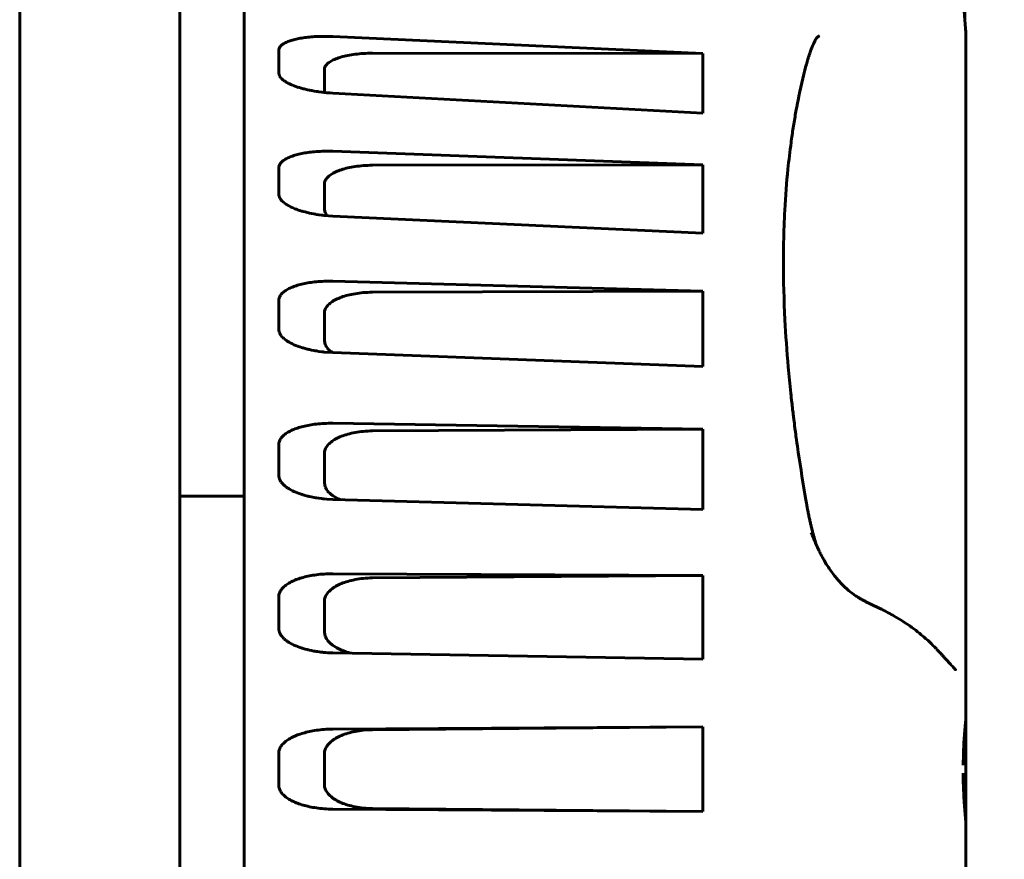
# Model space of a CAD drawing. Header units: millimetres. Extents: x 0 to 594, y 0 to 420.
# Tile 13 of 17: x 377 to 389, y 260 to 270. Entities that reach past the tile are written whole.
import ezdxf

# ---------------------------------------------------------------- set-up
doc = ezdxf.new("R2010")
doc.units = ezdxf.units.MM
doc.linetypes.add('K5LT_BASIC', pattern=[0])
doc.linetypes.add('K5LT_THIN', pattern=[0])
doc.layers.add('Системный слой', color=7, linetype='Continuous')
doc.styles.add('KDIMTEXTSTYLE', font='GOST_AU.SHX', dxfattribs={"width": 0.96, "oblique": 15, "height": 5})
doc.dimstyles.new('KDIMSTYLE (1.00)', dxfattribs={"dimtxt": 5, "dimasz": 1, "dimexe": 2, "dimexo": 0, "dimgap": 1, "dimtad": 1, "dimtxsty": 'KDIMTEXTSTYLE', "dimsah": 1, "dimcen": 0, "dimdle": 1, "dimadec": 0, "dimazin": 0, "dimtfac": 0.667, "dimtmove": 0, "dimatfit": 3, "dimfxl": 1, "dimtvp": 1, "dimtolj": 1, "dimtzin": 0, "dimarcsym": 0})

# ---------------------------------------------------------------- blocks, each defined once
blk = doc.blocks.new('U1')
at = {"layer": 'Системный слой', "color": 150, "linetype": 'K5LT_BASIC', "lineweight": 60, "true_color": 0x0080ff}
blk.add_line((379.024, 299.665), (379.015, 207.476), dxfattribs=at)
blk = doc.blocks.new('U5')
at = {"layer": 'Системный слой', "color": 150, "linetype": 'K5LT_BASIC', "lineweight": 60, "true_color": 0x0080ff}
for p, q in [((380.256, 264.772), (380.255, 264.785)), ((380.258, 264.757), (380.256, 264.772)), ((380.26, 264.75), (380.258, 264.757)), ((380.262, 264.746), (380.26, 264.75)), ((380.262, 264.744), (380.262, 264.746)), ((380.263, 264.743), (380.262, 264.744)), ((380.268, 264.73), (380.263, 264.743)), ((380.276, 264.715), (380.268, 264.73)), ((380.281, 264.707), (380.276, 264.715)), ((380.283, 264.704), (380.281, 264.707)), ((380.285, 264.702), (380.283, 264.704)), ((380.285, 264.701), (380.285, 264.702)), ((380.296, 264.688), (380.285, 264.701)), ((380.308, 264.674), (380.296, 264.688)), ((380.315, 264.668), (380.308, 264.674)), ((380.319, 264.664), (380.315, 264.668)), ((380.32, 264.663), (380.319, 264.664)), ((380.321, 264.662), (380.32, 264.663)), ((380.335, 264.65), (380.321, 264.662)), ((380.352, 264.638), (380.335, 264.65)), ((380.361, 264.632), (380.352, 264.638)), ((380.365, 264.628), (380.361, 264.632)), ((380.367, 264.627), (380.365, 264.628)), ((380.368, 264.626), (380.367, 264.627)), ((380.385, 264.616), (380.368, 264.626)), ((380.405, 264.604), (380.385, 264.616)), ((380.416, 264.599), (380.405, 264.604)), ((380.421, 264.596), (380.416, 264.599)), ((380.424, 264.595), (380.421, 264.596)), ((380.425, 264.594), (380.424, 264.595)), ((380.444, 264.585), (380.425, 264.594)), ((380.467, 264.575), (380.444, 264.585)), ((380.478, 264.57), (380.467, 264.575)), ((380.484, 264.568), (380.478, 264.57)), ((380.487, 264.567), (380.484, 264.568)), ((380.488, 264.566), (380.487, 264.567)), ((380.51, 264.558), (380.488, 264.566)), ((380.535, 264.55), (380.51, 264.558)), ((380.547, 264.546), (380.535, 264.55)), ((380.554, 264.544), (380.547, 264.546)), ((380.557, 264.543), (380.554, 264.544)), ((380.559, 264.542), (380.557, 264.543)), ((380.584, 264.535), (380.559, 264.542)), ((380.611, 264.528), (380.584, 264.535)), ((380.625, 264.525), (380.611, 264.528)), ((380.631, 264.523), (380.625, 264.525)), ((380.635, 264.522), (380.631, 264.523)), ((380.637, 264.522), (380.635, 264.522)), ((380.717, 264.506), (380.637, 264.522)), ((380.719, 264.506), (380.717, 264.506)), ((380.72, 264.506), (380.719, 264.506)), ((380.721, 264.505), (380.72, 264.506)), ((380.722, 264.505), (380.721, 264.505)), ((380.723, 264.505), (380.722, 264.505)), ((380.724, 264.505), (380.723, 264.505)), ((380.754, 264.501), (380.724, 264.505)), ((380.787, 264.496), (380.754, 264.501)), ((380.805, 264.494), (380.787, 264.496)), ((380.813, 264.493), (380.805, 264.494)), ((380.818, 264.493), (380.813, 264.493)), ((380.82, 264.493), (380.818, 264.493)), ((380.853, 264.49), (380.82, 264.493)), ((380.928, 264.486), (380.853, 264.49))]:
    blk.add_line(p, q, dxfattribs=at)
blk = doc.blocks.new('U9')
at = {"layer": 'Системный слой', "color": 150, "linetype": 'K5LT_BASIC', "lineweight": 60, "true_color": 0x0080ff}
for p, q in [((380.256, 266.592), (380.255, 266.605)), ((380.258, 266.578), (380.256, 266.592)), ((380.26, 266.572), (380.258, 266.578)), ((380.262, 266.568), (380.26, 266.572)), ((380.262, 266.566), (380.262, 266.568)), ((380.263, 266.566), (380.262, 266.566)), ((380.268, 266.552), (380.263, 266.566)), ((380.276, 266.539), (380.268, 266.552)), ((380.281, 266.532), (380.276, 266.539)), ((380.283, 266.528), (380.281, 266.532)), ((380.285, 266.527), (380.283, 266.528)), ((380.285, 266.526), (380.285, 266.527)), ((380.295, 266.513), (380.285, 266.526)), ((380.308, 266.5), (380.295, 266.513)), ((380.315, 266.494), (380.308, 266.5)), ((380.318, 266.491), (380.315, 266.494)), ((380.32, 266.489), (380.318, 266.491)), ((380.321, 266.488), (380.32, 266.489)), ((380.335, 266.477), (380.321, 266.488)), ((380.352, 266.465), (380.335, 266.477)), ((380.361, 266.459), (380.352, 266.465)), ((380.365, 266.456), (380.361, 266.459)), ((380.367, 266.455), (380.365, 266.456)), ((380.369, 266.454), (380.367, 266.455)), ((380.385, 266.444), (380.369, 266.454)), ((380.405, 266.433), (380.385, 266.444)), ((380.416, 266.428), (380.405, 266.433)), ((380.421, 266.425), (380.416, 266.428)), ((380.424, 266.424), (380.421, 266.425)), ((380.425, 266.423), (380.424, 266.424)), ((380.444, 266.414), (380.425, 266.423)), ((380.467, 266.405), (380.444, 266.414)), ((380.478, 266.4), (380.467, 266.405)), ((380.484, 266.398), (380.478, 266.4)), ((380.487, 266.397), (380.484, 266.398)), ((380.489, 266.396), (380.487, 266.397)), ((380.517, 266.386), (380.489, 266.396)), ((380.538, 266.379), (380.517, 266.386)), ((380.549, 266.376), (380.538, 266.379)), ((380.555, 266.374), (380.549, 266.376)), ((380.557, 266.373), (380.555, 266.374)), ((380.559, 266.373), (380.557, 266.373)), ((380.608, 266.359), (380.559, 266.373)), ((380.618, 266.357), (380.608, 266.359)), ((380.628, 266.355), (380.618, 266.357)), ((380.633, 266.353), (380.628, 266.355)), ((380.636, 266.353), (380.633, 266.353)), ((380.637, 266.353), (380.636, 266.353)), ((380.663, 266.347), (380.637, 266.353)), ((380.694, 266.341), (380.663, 266.347)), ((380.71, 266.338), (380.694, 266.341)), ((380.718, 266.337), (380.71, 266.338)), ((380.722, 266.336), (380.718, 266.337)), ((380.724, 266.336), (380.722, 266.336)), ((380.754, 266.331), (380.724, 266.336)), ((380.787, 266.327), (380.754, 266.331)), ((380.805, 266.325), (380.787, 266.327)), ((380.813, 266.324), (380.805, 266.325)), ((380.818, 266.323), (380.813, 266.324)), ((380.82, 266.323), (380.818, 266.323)), ((380.928, 266.316), (380.82, 266.323))]:
    blk.add_line(p, q, dxfattribs=at)
blk = doc.blocks.new('U13')
at = {"layer": 'Системный слой', "color": 150, "linetype": 'K5LT_BASIC', "lineweight": 60, "true_color": 0x0080ff}
for p, q in [((388.824, 262.135), (388.824, 261.783)), ((388.824, 260.466), (388.824, 260.114))]:
    blk.add_line(p, q, dxfattribs=at)
blk = doc.blocks.new('U19')
at = {"layer": 'Системный слой', "color": 150, "linetype": 'K5LT_BASIC', "lineweight": 60, "true_color": 0x0080ff}
for p, q in [((388.824, 270.299), (388.824, 270.22)), ((388.824, 269.813), (388.824, 269.675))]:
    blk.add_line(p, q, dxfattribs=at)
blk = doc.blocks.new('U20')
at = {"layer": 'Системный слой', "color": 150, "linetype": 'K5LT_BASIC', "lineweight": 60, "true_color": 0x0080ff}
for p, q in [((380.256, 268.278), (380.255, 268.29)), ((380.258, 268.266), (380.256, 268.278)), ((380.26, 268.259), (380.258, 268.266)), ((380.262, 268.256), (380.26, 268.259)), ((380.262, 268.254), (380.262, 268.256)), ((380.263, 268.254), (380.262, 268.254)), ((380.268, 268.242), (380.263, 268.254)), ((380.276, 268.229), (380.268, 268.242)), ((380.281, 268.223), (380.276, 268.229)), ((380.283, 268.219), (380.281, 268.223)), ((380.285, 268.218), (380.283, 268.219)), ((380.285, 268.217), (380.285, 268.218)), ((380.295, 268.206), (380.285, 268.217)), ((380.308, 268.194), (380.295, 268.206)), ((380.315, 268.188), (380.308, 268.194)), ((380.318, 268.185), (380.315, 268.188)), ((380.32, 268.183), (380.318, 268.185)), ((380.321, 268.183), (380.32, 268.183)), ((380.335, 268.172), (380.321, 268.183)), ((380.352, 268.161), (380.335, 268.172)), ((380.361, 268.155), (380.352, 268.161)), ((380.365, 268.153), (380.361, 268.155)), ((380.367, 268.151), (380.365, 268.153)), ((380.369, 268.151), (380.367, 268.151)), ((380.39, 268.139), (380.369, 268.151)), ((380.408, 268.13), (380.39, 268.139)), ((380.417, 268.125), (380.408, 268.13)), ((380.422, 268.123), (380.417, 268.125)), ((380.424, 268.122), (380.422, 268.123)), ((380.425, 268.122), (380.424, 268.122)), ((380.457, 268.108), (380.425, 268.122)), ((380.473, 268.102), (380.457, 268.108)), ((380.481, 268.099), (380.473, 268.102)), ((380.485, 268.098), (380.481, 268.099)), ((380.488, 268.097), (380.485, 268.098)), ((380.489, 268.096), (380.488, 268.097)), ((380.513, 268.088), (380.489, 268.096)), ((380.517, 268.087), (380.513, 268.088)), ((380.539, 268.08), (380.517, 268.087)), ((380.549, 268.077), (380.539, 268.08)), ((380.555, 268.075), (380.549, 268.077)), ((380.558, 268.074), (380.555, 268.075)), ((380.559, 268.074), (380.558, 268.074)), ((380.582, 268.068), (380.559, 268.074)), ((380.61, 268.061), (380.582, 268.068)), ((380.624, 268.057), (380.61, 268.061)), ((380.631, 268.056), (380.624, 268.057)), ((380.635, 268.055), (380.631, 268.056)), ((380.637, 268.055), (380.635, 268.055)), ((380.663, 268.049), (380.637, 268.055)), ((380.694, 268.043), (380.663, 268.049)), ((380.71, 268.041), (380.694, 268.043)), ((380.718, 268.039), (380.71, 268.041)), ((380.722, 268.039), (380.718, 268.039)), ((380.724, 268.038), (380.722, 268.039)), ((380.754, 268.034), (380.724, 268.038)), ((380.787, 268.029), (380.754, 268.034)), ((380.805, 268.027), (380.787, 268.029)), ((380.813, 268.026), (380.805, 268.027)), ((380.818, 268.026), (380.813, 268.026)), ((380.82, 268.025), (380.818, 268.026)), ((380.928, 268.017), (380.82, 268.025))]:
    blk.add_line(p, q, dxfattribs=at)
blk = doc.blocks.new('U21')
at = {"layer": 'Системный слой', "color": 150, "linetype": 'K5LT_BASIC', "lineweight": 60, "true_color": 0x0080ff}
for p, q in [((387.611, 272.904), (388.393, 272.287)), ((388.393, 272.287), (388.741, 271.309)), ((388.741, 271.309), (388.824, 270.299))]:
    blk.add_line(p, q, dxfattribs=at)
blk = doc.blocks.new('U22')
at = {"layer": 'Системный слой', "color": 150, "linetype": 'K5LT_BASIC', "lineweight": 60, "true_color": 0x0080ff}
for p, q in [((380.255, 269.798), (380.263, 269.766)), ((380.263, 269.766), (380.263, 269.765)), ((380.263, 269.765), (380.264, 269.764)), ((380.264, 269.764), (380.265, 269.761)), ((380.265, 269.761), (380.269, 269.755)), ((380.269, 269.755), (380.277, 269.744)), ((380.277, 269.744), (380.286, 269.733)), ((380.286, 269.733), (380.287, 269.732)), ((380.287, 269.732), (380.288, 269.731)), ((380.288, 269.731), (380.291, 269.728)), ((380.291, 269.728), (380.297, 269.723)), ((380.297, 269.723), (380.309, 269.712)), ((380.309, 269.712), (380.322, 269.702)), ((380.322, 269.702), (380.323, 269.702)), ((380.323, 269.702), (380.325, 269.7)), ((380.325, 269.7), (380.329, 269.698)), ((380.329, 269.698), (380.337, 269.693)), ((380.337, 269.693), (380.353, 269.683)), ((380.353, 269.683), (380.37, 269.674)), ((380.37, 269.674), (380.371, 269.673)), ((380.371, 269.673), (380.373, 269.672)), ((380.373, 269.672), (380.378, 269.669)), ((380.378, 269.669), (380.387, 269.665)), ((380.387, 269.665), (380.407, 269.656)), ((380.407, 269.656), (380.426, 269.648)), ((380.426, 269.648), (380.427, 269.647)), ((380.427, 269.647), (380.428, 269.647)), ((380.428, 269.647), (380.432, 269.645)), ((380.432, 269.645), (380.433, 269.645)), ((380.433, 269.645), (380.49, 269.624)), ((380.49, 269.624), (380.491, 269.624)), ((380.491, 269.624), (380.494, 269.623)), ((380.494, 269.623), (380.5, 269.621)), ((380.5, 269.621), (380.512, 269.618)), ((380.512, 269.618), (380.536, 269.611)), ((380.536, 269.611), (380.56, 269.604)), ((380.56, 269.604), (380.562, 269.603)), ((380.562, 269.603), (380.565, 269.603)), ((380.565, 269.603), (380.572, 269.601)), ((380.572, 269.601), (380.585, 269.598)), ((380.585, 269.598), (380.613, 269.591)), ((380.613, 269.591), (380.639, 269.586)), ((380.639, 269.586), (380.64, 269.585)), ((380.64, 269.585), (380.644, 269.585)), ((380.644, 269.585), (380.651, 269.583)), ((380.651, 269.583), (380.666, 269.58)), ((380.666, 269.58), (380.697, 269.575)), ((380.697, 269.575), (380.726, 269.57)), ((380.726, 269.57), (380.728, 269.57)), ((380.728, 269.57), (380.732, 269.569)), ((380.732, 269.569), (380.74, 269.568)), ((380.74, 269.568), (380.756, 269.566)), ((380.756, 269.566), (380.79, 269.561)), ((380.79, 269.561), (380.822, 269.558)), ((380.822, 269.558), (380.825, 269.557)), ((380.825, 269.557), (380.829, 269.557)), ((380.829, 269.557), (380.838, 269.556)), ((380.838, 269.556), (380.856, 269.554)), ((380.856, 269.554), (380.894, 269.551)), ((380.894, 269.551), (380.928, 269.549))]:
    blk.add_line(p, q, dxfattribs=at)
blk = doc.blocks.new('U24')
at = {"layer": 'Системный слой', "color": 150, "linetype": 'K5LT_BASIC', "lineweight": 60, "true_color": 0x0080ff}
for p, q in [((380.824, 268.103), (380.828, 268.076)), ((380.828, 268.076), (380.834, 268.06)), ((380.834, 268.06), (380.834, 268.06)), ((380.834, 268.06), (380.835, 268.058)), ((380.835, 268.058), (380.837, 268.054)), ((380.837, 268.054), (380.841, 268.047)), ((380.841, 268.047), (380.85, 268.033)), ((380.85, 268.033), (380.859, 268.022))]:
    blk.add_line(p, q, dxfattribs=at)
blk = doc.blocks.new('U27')
at = {"layer": 'Системный слой', "color": 150, "linetype": 'K5LT_BASIC', "lineweight": 60, "true_color": 0x0080ff}
for p, q in [((388.824, 265.875), (388.824, 265.784)), ((388.824, 265.571), (388.824, 265.408)), ((388.824, 265.408), (388.824, 264.891)), ((388.824, 264.37), (388.824, 264.37)), ((388.824, 262.898), (388.824, 262.865))]:
    blk.add_line(p, q, dxfattribs=at)
blk = doc.blocks.new('U28')
at = {"layer": 'Системный слой', "color": 150, "linetype": 'K5LT_BASIC', "lineweight": 60, "true_color": 0x0080ff}
for q in [(388.82, 260.506), (388.823, 260.475)]:
    blk.add_line((388.82, 260.506), q, dxfattribs=at)
blk = doc.blocks.new('U30')
at = {"layer": 'Системный слой', "color": 150, "linetype": 'K5LT_BASIC', "lineweight": 60, "true_color": 0x0080ff}
for p, q in [((380.824, 269.567), (380.824, 269.571)), ((380.825, 269.562), (380.824, 269.567)), ((380.826, 269.557), (380.825, 269.562))]:
    blk.add_line(p, q, dxfattribs=at)
blk = doc.blocks.new('U32')
at = {"layer": 'Системный слой', "color": 150, "linetype": 'K5LT_BASIC', "lineweight": 60, "true_color": 0x0080ff}
for p, q in [((388.824, 267.153), (388.824, 267.419)), ((388.824, 265.784), (388.824, 266.088))]:
    blk.add_line(p, q, dxfattribs=at)
blk = doc.blocks.new('U33')
at = {"layer": 'Системный слой', "color": 150, "linetype": 'K5LT_BASIC', "lineweight": 60, "true_color": 0x0080ff}
for q in [(388.824, 260.466), (388.824, 260.114)]:
    blk.add_line((388.824, 260.114), q, dxfattribs=at)
blk = doc.blocks.new('U35')
at = {"layer": 'Системный слой', "color": 150, "linetype": 'K5LT_BASIC', "lineweight": 60, "true_color": 0x0080ff}
for p, q in [((388.824, 261.768), (388.822, 261.757)), ((388.824, 261.778), (388.824, 261.768)), ((388.822, 261.757), (388.821, 261.746))]:
    blk.add_line(p, q, dxfattribs=at)
blk = doc.blocks.new('U36')
at = {"layer": 'Системный слой', "color": 150, "linetype": 'K5LT_BASIC', "lineweight": 60, "true_color": 0x0080ff}
for p, q in [((380.824, 264.691), (380.834, 264.642)), ((380.834, 264.642), (380.834, 264.641)), ((380.834, 264.641), (380.835, 264.638)), ((380.835, 264.638), (380.837, 264.634)), ((380.837, 264.634), (380.841, 264.626)), ((380.841, 264.626), (380.85, 264.609)), ((380.85, 264.609), (380.862, 264.593)), ((380.862, 264.593), (380.863, 264.592)), ((380.863, 264.592), (380.864, 264.59)), ((380.864, 264.59), (380.868, 264.586)), ((380.868, 264.586), (380.875, 264.578)), ((380.875, 264.578), (380.89, 264.563)), ((380.89, 264.563), (380.907, 264.548)), ((380.907, 264.548), (380.908, 264.547)), ((380.908, 264.547), (380.911, 264.545)), ((380.911, 264.545), (380.915, 264.542)), ((380.915, 264.542), (380.925, 264.535)), ((380.925, 264.535), (380.946, 264.521)), ((380.946, 264.521), (380.967, 264.508)), ((380.967, 264.508), (380.968, 264.508)), ((380.968, 264.508), (380.97, 264.506)), ((380.97, 264.506), (380.975, 264.503)), ((380.975, 264.503), (380.986, 264.498)), ((380.986, 264.498), (381.007, 264.488)), ((381.007, 264.488), (381.016, 264.484))]:
    blk.add_line(p, q, dxfattribs=at)
blk = doc.blocks.new('U39')
at = {"layer": 'Системный слой', "color": 150, "linetype": 'K5LT_BASIC', "lineweight": 60, "true_color": 0x0080ff}
for p, q in [((388.824, 270.218), (388.824, 269.818)), ((388.824, 269.675), (388.824, 267.419))]:
    blk.add_line(p, q, dxfattribs=at)
blk = doc.blocks.new('U41')
at = {"layer": 'Системный слой', "color": 150, "linetype": 'K5LT_BASIC', "lineweight": 60, "true_color": 0x0080ff}
for p, q in [((380.824, 262.832), (380.834, 262.78)), ((380.834, 262.78), (380.834, 262.779)), ((380.834, 262.779), (380.835, 262.777)), ((380.835, 262.777), (380.837, 262.773)), ((380.837, 262.773), (380.841, 262.764)), ((380.841, 262.764), (380.85, 262.747)), ((380.85, 262.747), (380.862, 262.73)), ((380.862, 262.73), (380.863, 262.729)), ((380.863, 262.729), (380.864, 262.727)), ((380.864, 262.727), (380.868, 262.723)), ((380.868, 262.723), (380.875, 262.715)), ((380.875, 262.715), (380.89, 262.699)), ((380.89, 262.699), (380.907, 262.684)), ((380.907, 262.684), (380.908, 262.683)), ((380.908, 262.683), (380.911, 262.681)), ((380.911, 262.681), (380.915, 262.677)), ((380.915, 262.677), (380.925, 262.67)), ((380.925, 262.67), (380.946, 262.656)), ((380.946, 262.656), (380.967, 262.643)), ((380.967, 262.643), (380.968, 262.642)), ((380.968, 262.642), (380.971, 262.64)), ((380.971, 262.64), (380.977, 262.637)), ((380.977, 262.637), (380.989, 262.631)), ((380.989, 262.631), (381.013, 262.619)), ((381.013, 262.619), (381.037, 262.608)), ((381.037, 262.608), (381.039, 262.608)), ((381.039, 262.608), (381.042, 262.606)), ((381.042, 262.606), (381.049, 262.604)), ((381.049, 262.604), (381.062, 262.598)), ((381.062, 262.598), (381.09, 262.588)), ((381.09, 262.588), (381.116, 262.58)), ((381.116, 262.58), (381.118, 262.58)), ((381.118, 262.58), (381.12, 262.579)), ((381.12, 262.579), (381.126, 262.577)), ((381.126, 262.577), (381.137, 262.574)), ((381.137, 262.574), (381.152, 262.57))]:
    blk.add_line(p, q, dxfattribs=at)
blk = doc.blocks.new('U45')
at = {"layer": 'Системный слой', "color": 150, "linetype": 'K5LT_BASIC', "lineweight": 60, "true_color": 0x0080ff}
for p, q in [((388.822, 260.492), (388.821, 260.503)), ((388.824, 260.482), (388.822, 260.492)), ((388.824, 260.471), (388.824, 260.482))]:
    blk.add_line(p, q, dxfattribs=at)
blk = doc.blocks.new('U49')
at = {"layer": 'Системный слой', "color": 150, "linetype": 'K5LT_BASIC', "lineweight": 60, "true_color": 0x0080ff}
for p, q in [((380.256, 262.861), (380.255, 262.876)), ((380.258, 262.846), (380.256, 262.861)), ((380.26, 262.839), (380.258, 262.846)), ((380.262, 262.835), (380.26, 262.839)), ((380.262, 262.833), (380.262, 262.835)), ((380.263, 262.832), (380.262, 262.833)), ((380.268, 262.818), (380.263, 262.832)), ((380.276, 262.803), (380.268, 262.818)), ((380.281, 262.795), (380.276, 262.803)), ((380.283, 262.792), (380.281, 262.795)), ((380.285, 262.79), (380.283, 262.792)), ((380.285, 262.789), (380.285, 262.79)), ((380.296, 262.776), (380.285, 262.789)), ((380.308, 262.762), (380.296, 262.776)), ((380.315, 262.755), (380.308, 262.762)), ((380.318, 262.751), (380.315, 262.755)), ((380.32, 262.75), (380.318, 262.751)), ((380.321, 262.749), (380.32, 262.75)), ((380.335, 262.737), (380.321, 262.749)), ((380.352, 262.724), (380.335, 262.737)), ((380.361, 262.718), (380.352, 262.724)), ((380.365, 262.714), (380.361, 262.718)), ((380.367, 262.713), (380.365, 262.714)), ((380.369, 262.712), (380.367, 262.713)), ((380.385, 262.702), (380.369, 262.712)), ((380.405, 262.69), (380.385, 262.702)), ((380.416, 262.684), (380.405, 262.69)), ((380.421, 262.682), (380.416, 262.684)), ((380.424, 262.68), (380.421, 262.682)), ((380.425, 262.68), (380.424, 262.68)), ((380.444, 262.671), (380.425, 262.68)), ((380.467, 262.661), (380.444, 262.671)), ((380.478, 262.656), (380.467, 262.661)), ((380.484, 262.653), (380.478, 262.656)), ((380.487, 262.652), (380.484, 262.653)), ((380.489, 262.652), (380.487, 262.652)), ((380.51, 262.644), (380.489, 262.652)), ((380.535, 262.635), (380.51, 262.644)), ((380.547, 262.631), (380.535, 262.635)), ((380.554, 262.629), (380.547, 262.631)), ((380.557, 262.628), (380.554, 262.629)), ((380.559, 262.628), (380.557, 262.628)), ((380.583, 262.621), (380.559, 262.628)), ((380.61, 262.614), (380.583, 262.621)), ((380.624, 262.61), (380.61, 262.614)), ((380.631, 262.609), (380.624, 262.61)), ((380.635, 262.608), (380.631, 262.609)), ((380.637, 262.607), (380.635, 262.608)), ((380.664, 262.602), (380.637, 262.607)), ((380.694, 262.596), (380.664, 262.602)), ((380.71, 262.593), (380.694, 262.596)), ((380.718, 262.592), (380.71, 262.593)), ((380.722, 262.591), (380.718, 262.592)), ((380.724, 262.591), (380.722, 262.591)), ((380.739, 262.589), (380.724, 262.591)), ((380.779, 262.584), (380.739, 262.589)), ((380.8, 262.581), (380.779, 262.584)), ((380.811, 262.58), (380.8, 262.581)), ((380.816, 262.58), (380.811, 262.58)), ((380.819, 262.58), (380.816, 262.58)), ((380.82, 262.58), (380.819, 262.58)), ((380.836, 262.578), (380.82, 262.58)), ((380.866, 262.576), (380.836, 262.578)), ((380.896, 262.575), (380.866, 262.576)), ((380.928, 262.574), (380.896, 262.575))]:
    blk.add_line(p, q, dxfattribs=at)
blk = doc.blocks.new('U50')
at = {"layer": 'Системный слой', "color": 150, "linetype": 'K5LT_BASIC', "lineweight": 60, "true_color": 0x0080ff}
for q in [(388.824, 264.371), (388.824, 264.37)]:
    blk.add_line((388.824, 264.37), q, dxfattribs=at)
blk = doc.blocks.new('U51')
at = {"layer": 'Системный слой', "color": 150, "linetype": 'K5LT_BASIC', "lineweight": 60, "true_color": 0x0080ff}
for p, q in [((380.824, 266.463), (380.834, 266.416)), ((380.834, 266.416), (380.834, 266.415)), ((380.834, 266.415), (380.835, 266.413)), ((380.835, 266.413), (380.837, 266.409)), ((380.837, 266.409), (380.841, 266.401)), ((380.841, 266.401), (380.85, 266.386)), ((380.85, 266.386), (380.862, 266.37)), ((380.862, 266.37), (380.863, 266.369)), ((380.863, 266.369), (380.864, 266.368)), ((380.864, 266.368), (380.868, 266.364)), ((380.868, 266.364), (380.875, 266.356)), ((380.875, 266.356), (380.89, 266.342)), ((380.89, 266.342), (380.907, 266.328)), ((380.907, 266.328), (380.908, 266.328)), ((380.908, 266.328), (380.909, 266.327)), ((380.909, 266.327), (380.912, 266.324)), ((380.912, 266.324), (380.919, 266.319)), ((380.919, 266.319), (380.924, 266.316))]:
    blk.add_line(p, q, dxfattribs=at)
blk = doc.blocks.new('U54')
at = {"layer": 'Системный слой', "color": 150, "linetype": 'K5LT_BASIC', "lineweight": 60, "true_color": 0x0080ff}
for p, q in [((386.942, 263.969), (386.935, 263.992)), ((386.948, 263.947), (386.942, 263.969)), ((386.955, 263.924), (386.948, 263.947))]:
    blk.add_line(p, q, dxfattribs=at)
blk = doc.blocks.new('U55')
at = {"layer": 'Системный слой', "color": 150, "linetype": 'K5LT_BASIC', "lineweight": 60, "true_color": 0x0080ff}
for p, q in [((388.812, 261.658), (388.797, 261.451)), ((388.821, 261.747), (388.812, 261.658)), ((388.797, 261.451), (388.788, 261.175))]:
    blk.add_line(p, q, dxfattribs=at)
blk = doc.blocks.new('KDIMARROW_01')
at = {"layer": 'Системный слой'}
blk.add_hatch(color=0, dxfattribs=at).paths.add_polyline_path([(0, 0), (-5, 0.658), (-4.5, 0), (-5, -0.658)])
at = {"layer": 'Системный слой', "color": 0, "linetype": 'K5LT_THIN', "lineweight": 18}
for p, q in [((-4.5, 0), (-5, 0.658)), ((-5, 0.658), (0, 0)), ((0, 0), (-5, -0.658)), ((-5, -0.658), (-4.5, 0)), ((0, 0), (-1, 0))]:
    blk.add_line(p, q, dxfattribs=at)

msp = doc.modelspace()

# ---------------------------------------------------------------- linework, layer by layer
at = {"layer": 'Системный слой', "color": 150, "linetype": 'K5LT_BASIC', "lineweight": 60, "true_color": 0x0080ff}
for p, q in [((377.024, 336.675), (377.024, 119.075)), ((379.824, 248.625), (379.824, 273.625)), ((380.928, 270.255), (385.543, 270.045)), ((388.824, 270.297), (388.824, 270.299)), ((388.824, 270.297), (388.824, 270.297)), ((388.824, 270.297), (388.824, 270.218)), ((388.824, 270.233), (388.824, 270.218)), ((380.255, 269.798), (380.255, 270.084)), ((385.543, 270.045), (381.425, 270.047)), ((385.543, 270.045), (385.543, 269.301)), ((388.823, 269.933), (388.823, 269.932)), ((380.824, 269.846), (380.824, 269.571)), ((388.824, 269.827), (388.824, 269.811)), ((388.824, 269.672), (388.824, 269.811)), ((380.433, 269.645), (380.436, 269.644)), ((388.824, 269.672), (388.824, 269.675)), ((388.824, 265.045), (388.824, 269.672)), ((385.543, 269.301), (380.928, 269.549)), ((380.928, 268.824), (385.543, 268.656)), ((385.543, 268.656), (381.425, 268.65)), ((385.543, 268.656), (385.543, 267.805)), ((380.255, 268.617), (380.255, 268.29)), ((380.824, 268.103), (380.824, 268.417)), ((380.517, 268.087), (380.513, 268.088)), ((380.928, 268.017), (385.543, 267.805)), ((388.824, 267.418), (388.824, 267.419)), ((388.824, 267.418), (388.824, 267.418)), ((385.543, 267.082), (380.928, 267.204)), ((381.425, 267.068), (385.543, 267.082)), ((385.543, 266.144), (385.543, 267.082)), ((388.824, 267.152), (388.824, 267.16)), ((388.824, 267.156), (388.824, 267.152)), ((380.255, 266.965), (380.255, 266.605)), ((380.824, 266.463), (380.824, 266.809)), ((380.613, 266.358), (380.608, 266.359)), ((380.928, 266.316), (385.543, 266.144)), ((388.824, 266.091), (388.824, 266.086)), ((388.824, 266.086), (388.824, 266.086)), ((388.824, 265.783), (388.824, 265.784)), ((388.824, 265.783), (388.824, 265.408)), ((385.543, 265.361), (380.928, 265.435)), ((381.425, 265.34), (385.543, 265.361)), ((385.543, 264.36), (385.543, 265.361)), ((380.255, 265.17), (380.255, 264.785)), ((380.824, 264.691), (380.824, 265.061)), ((388.824, 264.891), (388.824, 265.045)), ((388.824, 265.045), (388.824, 264.312)), ((388.824, 264.312), (388.824, 265.045)), ((388.824, 264.89), (388.824, 264.772)), ((388.824, 264.779), (388.824, 264.89)), ((379.024, 264.525), (379.824, 264.525)), ((380.72, 264.506), (380.717, 264.506)), ((380.928, 264.486), (385.543, 264.36)), ((388.824, 264.37), (388.824, 264.384)), ((388.824, 264.37), (388.824, 264.384)), ((388.824, 264.37), (388.824, 264.37)), ((388.824, 262.898), (388.824, 264.312)), ((386.894, 264.076), (386.894, 264.076)), ((386.894, 264.075), (386.894, 264.075)), ((385.543, 263.536), (380.928, 263.559)), ((381.425, 263.507), (385.543, 263.536)), ((385.543, 262.496), (385.543, 263.536)), ((380.255, 263.275), (380.255, 262.876)), ((380.824, 262.832), (380.824, 263.216)), ((388.824, 262.898), (388.824, 262.468)), ((388.824, 262.468), (388.824, 262.898)), ((388.824, 262.717), (388.824, 262.135)), ((380.836, 262.578), (380.836, 262.578)), ((380.928, 262.574), (385.543, 262.496)), ((388.824, 262.468), (388.824, 262.135)), ((388.824, 262.135), (388.824, 262.135)), ((388.824, 262.135), (388.824, 261.783)), ((388.821, 261.747), (388.823, 261.775)), ((388.824, 261.782), (388.824, 261.783)), ((388.824, 260.467), (388.824, 261.783)), ((388.824, 261.783), (388.824, 261.778)), ((385.543, 261.651), (380.928, 261.623)), ((381.425, 261.616), (385.543, 261.651)), ((385.543, 260.598), (385.543, 261.651)), ((380.255, 261.327), (380.255, 260.923)), ((380.824, 260.931), (380.824, 261.319)), ((385.543, 260.598), (380.928, 260.626)), ((381.425, 260.633), (385.543, 260.598)), ((388.821, 260.502), (388.82, 260.506)), ((388.824, 260.466), (388.824, 260.471)), ((388.824, 260.467), (388.824, 260.466)), ((388.824, 259.781), (388.824, 260.114)), ((388.824, 260.114), (388.824, 260.114)), ((388.824, 259.532), (388.824, 260.114))]:
    msp.add_line(p, q, dxfattribs=at)
for centre, major_axis, ratio, start_param, end_param in [((388.673, 269.929), (-0.15, -0.002), 0.241339, 3.135711, 3.141698), ((388.524, 262.468), (-0.3, 0), 0.997564, 3.141593, 3.141802), ((388.674, 261.782), (0.15, -0.004), 0.997527, 6.28315, 6.309947), ((388.674, 260.467), (-0.15, -0.004), 0.997527, 3.114831, 3.141628)]:
    msp.add_ellipse(centre, major_axis=major_axis, ratio=ratio, start_param=start_param, end_param=end_param, dxfattribs=at)
for points in [[(380.928, 270.255), (380.891, 270.256), (380.82, 270.258), (380.723, 270.255), (380.636, 270.249), (380.558, 270.239), (380.488, 270.227), (380.425, 270.211), (380.368, 270.192), (380.32, 270.17), (380.283, 270.144), (380.26, 270.114), (380.255, 270.094), (380.255, 270.084)], [(388.823, 270.333), (388.824, 270.317), (388.824, 270.283), (388.824, 270.25), (388.824, 270.233)], [(380.824, 269.846), (380.824, 269.858), (380.83, 269.882), (380.859, 269.917), (380.904, 269.949), (380.965, 269.977), (381.035, 270.001), (381.114, 270.019), (381.205, 270.034), (381.308, 270.044), (381.384, 270.047), (381.425, 270.047)], [(388.823, 269.932), (388.824, 269.914), (388.824, 269.879), (388.824, 269.844), (388.824, 269.827)], [(380.928, 268.824), (380.891, 268.826), (380.82, 268.826), (380.723, 268.822), (380.636, 268.813), (380.558, 268.801), (380.488, 268.785), (380.425, 268.766), (380.368, 268.743), (380.32, 268.716), (380.283, 268.686), (380.26, 268.652), (380.255, 268.629), (380.255, 268.617)], [(380.824, 268.417), (380.824, 268.431), (380.83, 268.458), (380.859, 268.499), (380.904, 268.536), (380.965, 268.569), (381.035, 268.596), (381.114, 268.618), (381.205, 268.635), (381.308, 268.647), (381.384, 268.65), (381.425, 268.65)], [(380.255, 266.965), (380.255, 266.978), (380.26, 267.004), (380.284, 267.043), (380.32, 267.076), (380.367, 267.107), (380.425, 267.133), (380.488, 267.155), (380.558, 267.173), (380.636, 267.188), (380.723, 267.199), (380.819, 267.205), (380.891, 267.205), (380.928, 267.204)], [(381.425, 267.068), (381.384, 267.068), (381.307, 267.064), (381.205, 267.051), (381.114, 267.032), (381.035, 267.007), (380.964, 266.977), (380.904, 266.941), (380.859, 266.9), (380.83, 266.855), (380.824, 266.824), (380.824, 266.809)], [(380.255, 265.17), (380.255, 265.184), (380.26, 265.211), (380.284, 265.253), (380.32, 265.29), (380.367, 265.323), (380.425, 265.352), (380.488, 265.376), (380.558, 265.397), (380.636, 265.413), (380.723, 265.426), (380.819, 265.434), (380.891, 265.435), (380.928, 265.435)], [(381.425, 265.34), (381.384, 265.339), (381.307, 265.335), (381.205, 265.321), (381.114, 265.3), (381.035, 265.273), (380.964, 265.241), (380.904, 265.202), (380.859, 265.158), (380.83, 265.109), (380.824, 265.077), (380.824, 265.061)], [(380.255, 263.275), (380.255, 263.289), (380.26, 263.318), (380.284, 263.362), (380.32, 263.4), (380.367, 263.436), (380.425, 263.467), (380.488, 263.493), (380.558, 263.515), (380.636, 263.533), (380.723, 263.548), (380.819, 263.557), (380.891, 263.559), (380.928, 263.559)], [(381.425, 263.507), (381.384, 263.507), (381.307, 263.503), (381.205, 263.487), (381.114, 263.465), (381.035, 263.438), (380.964, 263.404), (380.904, 263.363), (380.859, 263.317), (380.83, 263.266), (380.824, 263.233), (380.824, 263.216)], [(388.823, 261.775), (388.824, 261.776), (388.824, 261.778), (388.824, 261.781), (388.824, 261.782)], [(380.255, 261.327), (380.255, 261.342), (380.26, 261.371), (380.284, 261.415), (380.32, 261.455), (380.367, 261.491), (380.425, 261.524), (380.488, 261.551), (380.558, 261.574), (380.636, 261.594), (380.723, 261.609), (380.819, 261.62), (380.891, 261.623), (380.928, 261.623)], [(381.425, 261.616), (381.384, 261.616), (381.307, 261.612), (381.205, 261.596), (381.114, 261.573), (381.035, 261.545), (380.964, 261.51), (380.904, 261.469), (380.859, 261.422), (380.83, 261.37), (380.824, 261.336), (380.824, 261.319)], [(380.255, 260.923), (380.255, 260.908), (380.26, 260.879), (380.284, 260.834), (380.32, 260.794), (380.367, 260.758), (380.425, 260.726), (380.488, 260.698), (380.558, 260.675), (380.636, 260.656), (380.723, 260.64), (380.819, 260.629), (380.891, 260.626), (380.928, 260.626)], [(381.425, 260.633), (381.384, 260.633), (381.307, 260.638), (381.205, 260.654), (381.114, 260.676), (381.035, 260.705), (380.964, 260.739), (380.904, 260.781), (380.859, 260.827), (380.83, 260.879), (380.824, 260.913), (380.824, 260.931)], [(388.823, 260.475), (388.824, 260.473), (388.824, 260.471), (388.824, 260.469), (388.824, 260.467)]]:
    msp.add_open_spline(points, degree=3, dxfattribs=at)
for points, knots in [([(386.994, 270.264), (386.994, 270.263), (386.993, 270.263), (386.989, 270.261), (386.987, 270.259), (386.981, 270.255), (386.979, 270.253), (386.972, 270.247), (386.969, 270.244), (386.963, 270.236), (386.96, 270.233), (386.952, 270.222), (386.947, 270.214), (386.937, 270.196), (386.931, 270.185), (386.925, 270.173), (386.925, 270.172), (386.924, 270.17), (386.923, 270.168), (386.922, 270.165)], [6.354659, 6.354659, 6.354659, 6.354659, 7.033446, 7.033446, 8.712533, 8.712533, 10.331419, 10.331419, 11.910425, 11.910425, 13.097739, 13.097739, 14.843689, 14.843689, 16.66144, 16.66144, 16.664087, 16.664087, 17, 17, 17, 17]), ([(386.922, 270.165), (386.915, 270.148), (386.907, 270.13), (386.893, 270.094), (386.887, 270.076), (386.877, 270.048), (386.873, 270.038), (386.868, 270.023), (386.867, 270.017), (386.863, 270.005), (386.861, 269.999), (386.855, 269.981), (386.851, 269.969), (386.841, 269.934), (386.835, 269.912), (386.829, 269.889)], [0, 0, 0, 0, 3, 3, 6, 6, 7.601927, 7.601927, 8.501118, 8.501118, 9.528798, 9.528798, 11.455668, 11.455668, 15, 15, 15, 15]), ([(386.829, 269.889), (386.793, 269.75), (386.76, 269.606), (386.723, 269.42), (386.715, 269.382), (386.703, 269.315), (386.697, 269.285), (386.687, 269.224), (386.682, 269.194), (386.667, 269.103), (386.658, 269.042), (386.647, 268.965), (386.645, 268.95), (386.643, 268.934), (386.643, 268.934), (386.63, 268.824), (386.615, 268.715), (386.587, 268.437), (386.574, 268.266), (386.557, 267.959), (386.554, 267.824), (386.548, 267.63), (386.549, 267.568), (386.547, 267.488), (386.548, 267.466), (386.548, 267.445)], [0, 0, 0, 0, 4.8, 4.8, 5.994563, 5.994563, 6.942419, 6.942419, 7.882753, 7.882753, 9.748374, 9.748374, 10.208064, 10.208064, 10.212324, 10.212324, 13.449525, 13.449525, 18.249525, 18.249525, 21.864956, 21.864956, 23.442546, 23.442546, 24, 24, 24, 24]), ([(386.835, 264.441), (386.832, 264.453), (386.83, 264.466), (386.796, 264.677), (386.761, 264.876), (386.725, 265.124), (386.718, 265.176), (386.706, 265.26), (386.702, 265.291), (386.697, 265.331), (386.696, 265.338), (386.69, 265.385), (386.685, 265.424), (386.677, 265.483), (386.675, 265.503), (386.665, 265.58), (386.659, 265.636), (386.648, 265.732), (386.643, 265.772), (386.628, 265.919), (386.617, 266.028), (386.59, 266.335), (386.576, 266.532), (386.554, 266.971), (386.548, 267.211), (386.548, 267.445)], [0, 0, 0, 0, 0.29235, 0.29235, 4.8, 4.8, 6.006653, 6.006653, 6.739993, 6.739993, 6.919461, 6.919461, 7.825024, 7.825024, 8.296975, 8.296975, 9.621661, 9.621661, 10.556978, 10.556978, 13.128004, 13.128004, 17.928004, 17.928004, 24, 24, 24, 24]), ([(386.935, 263.992), (386.927, 264.022), (386.919, 264.051), (386.907, 264.095), (386.904, 264.11), (386.896, 264.14), (386.893, 264.155), (386.886, 264.186), (386.882, 264.202), (386.877, 264.226), (386.875, 264.235), (386.871, 264.254), (386.868, 264.264), (386.862, 264.293), (386.859, 264.312), (386.848, 264.368), (386.841, 264.404), (386.835, 264.441)], [0, 0, 0, 0, 3, 3, 4.473747, 4.473747, 6, 6, 7.584224, 7.584224, 8.467111, 8.467111, 9.476168, 9.476168, 11.368112, 11.368112, 15, 15, 15, 15]), ([(386.894, 264.075), (386.894, 264.075), (386.894, 264.075), (386.897, 264.069), (386.899, 264.062), (386.906, 264.045), (386.91, 264.033), (386.923, 264), (386.932, 263.977), (386.946, 263.945), (386.951, 263.934), (386.966, 263.9), (386.977, 263.876), (386.997, 263.836), (387.005, 263.819), (387.022, 263.786), (387.031, 263.769), (387.058, 263.72), (387.077, 263.688), (387.125, 263.614), (387.154, 263.573), (387.212, 263.499), (387.241, 263.466), (387.299, 263.405), (387.329, 263.378), (387.388, 263.329), (387.417, 263.306), (387.454, 263.282), (387.46, 263.278), (387.465, 263.274)], [0, 0, 0, 0, 0.008277, 0.008277, 0.376215, 0.376215, 1.03459, 1.03459, 2.351342, 2.351342, 2.971846, 2.971846, 4.394816, 4.394816, 5.415985, 5.415985, 6.437153, 6.437153, 8.445494, 8.445494, 11.157973, 11.157973, 13.519788, 13.519788, 15.655158, 15.655158, 17.630066, 17.630066, 18, 18, 18, 18]), ([(387.465, 263.274), (387.477, 263.267), (387.489, 263.259), (387.506, 263.249), (387.511, 263.246), (387.52, 263.241), (387.524, 263.239), (387.535, 263.233), (387.541, 263.229), (387.56, 263.219), (387.572, 263.213), (387.596, 263.2), (387.609, 263.194), (387.622, 263.188), (387.623, 263.187), (387.632, 263.183), (387.64, 263.179), (387.647, 263.176)], [0, 0, 0, 0, 2.8, 2.8, 4.016677, 4.016677, 4.945383, 4.945383, 6.431439, 6.431439, 9.217784, 9.217784, 12.017784, 12.017784, 12.271097, 12.271097, 14, 14, 14, 14]), ([(387.647, 263.176), (387.689, 263.157), (387.73, 263.137), (387.799, 263.103), (387.828, 263.088), (387.88, 263.06), (387.905, 263.046), (387.968, 263.01), (388.006, 262.987), (388.08, 262.939), (388.115, 262.915), (388.166, 262.879), (388.182, 262.867), (388.229, 262.831), (388.26, 262.806), (388.3, 262.772), (388.313, 262.761), (388.342, 262.734), (388.359, 262.718), (388.401, 262.678), (388.424, 262.654), (388.451, 262.627), (388.455, 262.622), (388.472, 262.605), (388.484, 262.592), (388.499, 262.576), (388.503, 262.572), (388.51, 262.564), (388.514, 262.561), (388.522, 262.552), (388.526, 262.548), (388.538, 262.534), (388.546, 262.525), (388.569, 262.5), (388.583, 262.485), (388.599, 262.468), (388.601, 262.465), (388.624, 262.44), (388.641, 262.421), (388.668, 262.391), (388.678, 262.379), (388.689, 262.368), (388.692, 262.365), (388.694, 262.363), (388.695, 262.362), (388.694, 262.363), (388.693, 262.364), (388.692, 262.365)], [0, 0, 0, 0, 1.291251, 1.291251, 2.212666, 2.212666, 3.030042, 3.030042, 4.371128, 4.371128, 5.745225, 5.745225, 6.403678, 6.403678, 7.720585, 7.720585, 8.293714, 8.293714, 9.161887, 9.161887, 10.522543, 10.522543, 10.802526, 10.802526, 11.618766, 11.618766, 11.8832, 11.8832, 12.147634, 12.147634, 12.468832, 12.468832, 13.111229, 13.111229, 14.396024, 14.396024, 14.660458, 14.660458, 16.715161, 16.715161, 18.706305, 18.706305, 19.584231, 19.584231, 20.462158, 20.462158, 21, 21, 21, 21]), ([(388.821, 260.502), (388.821, 260.502), (388.821, 260.502), (388.821, 260.503), (388.821, 260.503), (388.821, 260.503), (388.821, 260.503), (388.821, 260.503), (388.821, 260.503), (388.821, 260.504), (388.821, 260.504), (388.82, 260.505), (388.82, 260.505), (388.82, 260.507), (388.82, 260.508), (388.82, 260.511), (388.819, 260.514), (388.818, 260.521), (388.818, 260.526), (388.816, 260.541), (388.815, 260.551), (388.813, 260.574), (388.812, 260.587), (388.809, 260.615), (388.808, 260.63), (388.806, 260.663), (388.804, 260.68), (388.802, 260.717), (388.8, 260.737), (388.798, 260.778), (388.797, 260.799), (388.795, 260.844), (388.794, 260.867), (388.792, 260.915), (388.791, 260.939), (388.789, 260.99), (388.789, 261.016), (388.788, 261.053), (388.788, 261.064), (388.788, 261.075)], [0, 0, 0, 0, 0.355982, 0.355982, 0.433546, 0.433546, 0.492106, 0.492106, 0.582136, 0.582136, 0.776142, 0.776142, 0.970147, 0.970147, 1.358158, 1.358158, 2.037185, 2.037185, 3.055723, 3.055723, 4.53031, 4.53031, 6.001153, 6.001153, 7.457965, 7.457965, 8.907386, 8.907386, 10.37374, 10.37374, 11.838203, 11.838203, 13.332911, 13.332911, 14.833938, 14.833938, 16.362332, 16.362332, 17, 17, 17, 17])]:
    msp.add_open_spline(points, degree=3, knots=knots, dxfattribs=at)

# ---------------------------------------------------------------- block references
at = {"layer": 'Системный слой'}
for name in ['U1', 'U21', 'U19', 'U39', 'U22', 'U30', 'U20', 'U24', 'U32', 'U9', 'U51', 'U27', 'U5', 'U36', 'U50', 'U54', 'U49', 'U41', 'U13', 'U35', 'U55', 'U28', 'U45', 'U33']:
    msp.add_blockref(name, (0, 0), dxfattribs=at)

# ---------------------------------------------------------------- dimensions: what is measured, and where the dimension line sits
at = {"layer": 'Системный слой', "color": 7}
msp.add_linear_dim(base=(377.024, 366.875), p1=(388.824, 261.125), p2=(377.024, 336.675), location=(401.783, 366.875), text='\\H5.0;\\W0.965;\\Q15;\\H5.0;\\W0.965;\\Q15;\\Q15;12\\H0.65x;\\S+1^ -1;\\H1.5x;', dimstyle='KDIMSTYLE (1.00)', override={"dimexo": 0, "dimblk1": 'KDIMARROW_01', "dimblk2": 'KDIMARROW_01', "dimse1": 0, "dimse2": 0, "dimclrt": 7, "dimtolj": 1}, dxfattribs=at).render()

doc.saveas('drawing.dxf')
